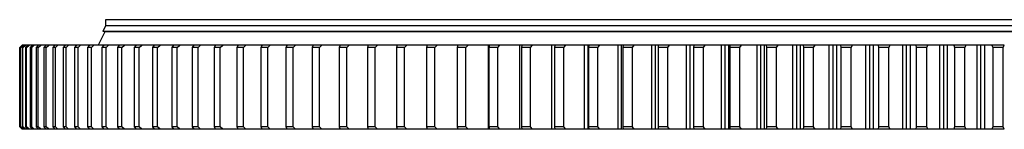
# Model space of a CAD drawing. Header units: millimetres. Extents: x -971 to 15698, y 49176 to 61759.
# Tile 3 of 18: x 1283 to 2920, y 55290 to 55472. Entities that reach past the tile are written whole.
import ezdxf

# ---------------------------------------------------------------- set-up
doc = ezdxf.new("R2010")
doc.units = ezdxf.units.MM
doc.header["$LTSCALE"] = 50

msp = doc.modelspace()

# ---------------------------------------------------------------- linework, layer by layer
at = {"color": 7, "linetype": 'Continuous', "lineweight": 25}
for p, q in [((1425.7, 55472.4), (1425.7, 55462.4)), ((4616.7, 55472.4), (1425.7, 55472.4)), ((1425.7, 55462.2), (1421.2, 55452.9)), ((4616.7, 55462.4), (1425.7, 55462.4)), ((4616.7, 55462.2), (1425.7, 55462.2)), ((1433.2, 55462.4), (1433.2, 55462.2)), ((1424.9, 55452.4), (1413.4, 55430.4)), ((4621.2, 55452.9), (1421.2, 55452.9)), ((4617.4, 55452.4), (1424.9, 55452.4)), ((1425.7, 55452.9), (1425.7, 55452.4)), ((1287.2, 55430.4), (1283.2, 55426.4)), ((1283.2, 55426.4), (1287.2, 55430.4)), ((1283.2, 55426.4), (1283.2, 55294.4)), ((1283.2, 55294.4), (1283.2, 55426.4)), ((1283.2, 55426.4), (1283.2, 55426.4)), ((1288, 55430.4), (1284, 55426.4)), ((1284.7, 55426.4), (1284, 55426.4)), ((1284, 55426.4), (1284, 55294.4)), ((1284.7, 55426.4), (1288.7, 55430.4)), ((1284.7, 55294.4), (1284.7, 55426.4)), ((1291.1, 55430.4), (1287.2, 55426.4)), ((1287.7, 55430.4), (1287.2, 55430.4)), ((1287.2, 55430.4), (1287.2, 55430.4)), ((1288.5, 55426.4), (1287.2, 55426.4)), ((1287.2, 55426.4), (1287.2, 55294.4)), ((1288.7, 55430.4), (1288, 55430.4)), ((1288.5, 55426.4), (1292.6, 55430.4)), ((1288.5, 55294.4), (1288.5, 55426.4)), ((1290.9, 55430.4), (1288.7, 55430.4)), ((1292.6, 55430.4), (1291.1, 55430.4)), ((1296.3, 55430.4), (1292.6, 55430.4)), ((1296.6, 55430.4), (1292.8, 55426.4)), ((1294.7, 55426.4), (1292.8, 55426.4)), ((1292.8, 55426.4), (1292.8, 55294.4)), ((1294.7, 55426.4), (1298.8, 55430.4)), ((1294.7, 55294.4), (1294.7, 55426.4)), ((1298.8, 55430.4), (1296.6, 55430.4)), ((1304.1, 55430.4), (1298.8, 55430.4)), ((1304.4, 55430.4), (1300.6, 55426.4)), ((1303.2, 55426.4), (1300.6, 55426.4)), ((1300.6, 55426.4), (1300.6, 55294.4)), ((1303.2, 55426.4), (1307.4, 55430.4)), ((1303.2, 55294.4), (1303.2, 55426.4)), ((1307.4, 55430.4), (1304.4, 55430.4)), ((1314.3, 55430.4), (1307.4, 55430.4)), ((1314.5, 55430.4), (1310.8, 55426.4)), ((1314, 55426.4), (1310.8, 55426.4)), ((1310.8, 55426.4), (1310.8, 55294.4)), ((1314, 55426.4), (1318.2, 55430.4)), ((1314, 55294.4), (1314, 55426.4)), ((1318.2, 55430.4), (1314.5, 55430.4)), ((1326.7, 55430.4), (1318.2, 55430.4)), ((1326.9, 55430.4), (1323.3, 55426.4)), ((1327.2, 55426.4), (1323.3, 55426.4)), ((1323.3, 55426.4), (1323.3, 55294.4)), ((1331.4, 55430.4), (1326.9, 55430.4)), ((1327.2, 55426.4), (1331.4, 55430.4)), ((1327.2, 55294.4), (1327.2, 55426.4)), ((1341.4, 55430.4), (1331.4, 55430.4)), ((1341.6, 55430.4), (1338.1, 55426.4)), ((1342.6, 55426.4), (1338.1, 55426.4)), ((1338.1, 55426.4), (1338.1, 55294.4)), ((1346.8, 55430.4), (1341.6, 55430.4)), ((1342.6, 55426.4), (1346.8, 55430.4)), ((1342.6, 55294.4), (1342.6, 55426.4)), ((1358.4, 55430.4), (1346.8, 55430.4)), ((1358.6, 55430.4), (1355.2, 55426.4)), ((1360.3, 55426.4), (1355.2, 55426.4)), ((1355.2, 55426.4), (1355.2, 55294.4)), ((1364.5, 55430.4), (1358.6, 55430.4)), ((1360.3, 55426.4), (1364.5, 55430.4)), ((1360.3, 55294.4), (1360.3, 55426.4)), ((1377.6, 55430.4), (1364.5, 55430.4)), ((1377.8, 55430.4), (1374.5, 55426.4)), ((1380.2, 55426.4), (1374.5, 55426.4)), ((1374.5, 55426.4), (1374.5, 55294.4)), ((1384.5, 55430.4), (1377.8, 55430.4)), ((1380.2, 55426.4), (1384.5, 55430.4)), ((1380.2, 55294.4), (1380.2, 55426.4)), ((1399, 55430.4), (1384.5, 55430.4)), ((1399.2, 55430.4), (1396, 55426.4)), ((1402.3, 55426.4), (1396, 55426.4)), ((1396, 55426.4), (1396, 55294.4)), ((1406.6, 55430.4), (1399.2, 55430.4)), ((1402.3, 55426.4), (1406.6, 55430.4)), ((1402.3, 55294.4), (1402.3, 55426.4)), ((1422.6, 55430.4), (1406.6, 55430.4)), ((1422.9, 55430.4), (1419.8, 55426.4)), ((1419.8, 55426.4), (1419.8, 55294.4)), ((1426.7, 55426.4), (1419.8, 55426.4)), ((1430.9, 55430.4), (1422.9, 55430.4)), ((1426.7, 55426.4), (1430.9, 55430.4)), ((1426.7, 55294.4), (1426.7, 55426.4)), ((1448.4, 55430.4), (1430.9, 55430.4)), ((1448.6, 55430.4), (1445.7, 55426.4)), ((1453.1, 55426.4), (1445.7, 55426.4)), ((1445.7, 55426.4), (1445.7, 55294.4)), ((1457.4, 55430.4), (1448.6, 55430.4)), ((1453.1, 55426.4), (1457.4, 55430.4)), ((1453.1, 55294.4), (1453.1, 55426.4)), ((1476.6, 55430.4), (1473.7, 55426.4)), ((1473.7, 55426.4), (1473.7, 55294.4)), ((1481.7, 55426.4), (1473.7, 55426.4)), ((1486, 55430.4), (1476.6, 55430.4)), ((1481.7, 55426.4), (1486, 55430.4)), ((1481.7, 55294.4), (1481.7, 55426.4)), ((1506.5, 55430.4), (1503.8, 55426.4)), ((1512.4, 55426.4), (1503.8, 55426.4)), ((1503.8, 55426.4), (1503.8, 55294.4)), ((1516.6, 55430.4), (1506.5, 55430.4)), ((1512.4, 55426.4), (1516.6, 55430.4)), ((1512.4, 55294.4), (1512.4, 55426.4)), ((1538.6, 55430.4), (1535.9, 55426.4)), ((1535.9, 55426.4), (1535.9, 55294.4)), ((1545.1, 55426.4), (1535.9, 55426.4)), ((1549.3, 55430.4), (1538.6, 55430.4)), ((1545.1, 55426.4), (1549.3, 55430.4)), ((1545.1, 55294.4), (1545.1, 55426.4)), ((1572.6, 55430.4), (1570.1, 55426.4)), ((1570.1, 55426.4), (1570.1, 55294.4)), ((1579.8, 55426.4), (1570.1, 55426.4)), ((1584, 55430.4), (1572.6, 55430.4)), ((1579.8, 55426.4), (1584, 55430.4)), ((1579.8, 55294.4), (1579.8, 55426.4)), ((1608.6, 55430.4), (1606.2, 55426.4)), ((1616.5, 55426.4), (1606.2, 55426.4)), ((1606.2, 55426.4), (1606.2, 55294.4)), ((1620.6, 55430.4), (1608.6, 55430.4)), ((1616.5, 55426.4), (1620.6, 55430.4)), ((1616.5, 55294.4), (1616.5, 55426.4)), ((1646.5, 55430.4), (1644.3, 55426.4)), ((1644.3, 55426.4), (1644.3, 55294.4)), ((1655, 55426.4), (1644.3, 55426.4)), ((1659.1, 55430.4), (1646.5, 55430.4)), ((1655, 55426.4), (1659.1, 55430.4)), ((1655, 55294.4), (1655, 55426.4)), ((1686.3, 55430.4), (1684.1, 55426.4)), ((1684.1, 55426.4), (1684.1, 55294.4)), ((1695.4, 55426.4), (1684.1, 55426.4)), ((1699.4, 55430.4), (1686.3, 55430.4)), ((1695.4, 55426.4), (1699.4, 55430.4)), ((1695.4, 55294.4), (1695.4, 55426.4)), ((1727.8, 55430.4), (1725.8, 55426.4)), ((1737.6, 55426.4), (1725.8, 55426.4)), ((1725.8, 55426.4), (1725.8, 55294.4)), ((1741.6, 55430.4), (1727.8, 55430.4)), ((1737.6, 55426.4), (1741.6, 55430.4)), ((1737.6, 55294.4), (1737.6, 55426.4)), ((1771.1, 55430.4), (1769.3, 55426.4)), ((1781.5, 55426.4), (1769.3, 55426.4)), ((1769.3, 55426.4), (1769.3, 55294.4)), ((1785.4, 55430.4), (1771.1, 55430.4)), ((1781.5, 55426.4), (1785.4, 55430.4)), ((1781.5, 55294.4), (1781.5, 55426.4)), ((1816.1, 55430.4), (1814.4, 55426.4)), ((1814.4, 55426.4), (1814.4, 55294.4)), ((1827.1, 55426.4), (1814.4, 55426.4)), ((1830.9, 55430.4), (1816.1, 55430.4)), ((1827.1, 55426.4), (1830.9, 55430.4)), ((1827.1, 55294.4), (1827.1, 55426.4)), ((1862.7, 55430.4), (1861.2, 55426.4)), ((1874.3, 55426.4), (1861.2, 55426.4)), ((1861.2, 55426.4), (1861.2, 55294.4)), ((1878.1, 55430.4), (1862.7, 55430.4)), ((1874.3, 55426.4), (1878.1, 55430.4)), ((1874.3, 55294.4), (1874.3, 55426.4)), ((1910.9, 55430.4), (1909.5, 55426.4)), ((1923.1, 55426.4), (1909.5, 55426.4)), ((1909.5, 55426.4), (1909.5, 55294.4)), ((1926.7, 55430.4), (1910.9, 55430.4)), ((1923.1, 55426.4), (1926.7, 55430.4)), ((1923.1, 55294.4), (1923.1, 55426.4)), ((1960.6, 55430.4), (1959.3, 55426.4)), ((1973.3, 55426.4), (1959.3, 55426.4)), ((1959.3, 55426.4), (1959.3, 55294.4)), ((1976.9, 55430.4), (1960.6, 55430.4)), ((1973.3, 55426.4), (1976.9, 55430.4)), ((1973.3, 55294.4), (1973.3, 55426.4)), ((2011.7, 55430.4), (2010.6, 55426.4)), ((2010.6, 55426.4), (2010.6, 55294.4)), ((2024.9, 55426.4), (2010.6, 55426.4)), ((2028.5, 55430.4), (2011.7, 55430.4)), ((2024.9, 55426.4), (2028.5, 55430.4)), ((2024.9, 55294.4), (2024.9, 55426.4)), ((2062.7, 55290.4), (2062.7, 55430.4)), ((2064.2, 55430.4), (2062.7, 55430.4)), ((2064.2, 55430.4), (2063.2, 55426.4)), ((2077.9, 55426.4), (2063.2, 55426.4)), ((2063.2, 55426.4), (2063.2, 55294.4)), ((2081.3, 55430.4), (2064.2, 55430.4)), ((2077.9, 55426.4), (2081.3, 55430.4)), ((2077.9, 55294.4), (2077.9, 55426.4)), ((2114.7, 55290.4), (2114.7, 55430.4)), ((2117.9, 55430.4), (2114.7, 55430.4)), ((2117.9, 55430.4), (2117.1, 55426.4)), ((2117.1, 55426.4), (2117.1, 55294.4)), ((2132.2, 55426.4), (2117.1, 55426.4)), ((2135.5, 55430.4), (2117.9, 55430.4)), ((2132.2, 55426.4), (2135.5, 55430.4)), ((2132.2, 55294.4), (2132.2, 55426.4)), ((2167.9, 55290.4), (2167.9, 55430.4)), ((2172.9, 55430.4), (2167.9, 55430.4)), ((2172.9, 55430.4), (2172.3, 55426.4)), ((2172.3, 55426.4), (2172.3, 55294.4)), ((2187.6, 55426.4), (2172.3, 55426.4)), ((2190.9, 55430.4), (2172.9, 55430.4)), ((2187.6, 55426.4), (2190.9, 55430.4)), ((2187.6, 55294.4), (2187.6, 55426.4)), ((2222.3, 55290.4), (2222.3, 55430.4)), ((2228.1, 55430.4), (2222.3, 55430.4)), ((2228.1, 55290.4), (2228.1, 55430.4)), ((2229.1, 55430.4), (2228.1, 55430.4)), ((2229.1, 55430.4), (2228.6, 55426.4)), ((2244.2, 55426.4), (2228.6, 55426.4)), ((2228.6, 55426.4), (2228.6, 55294.4)), ((2247.4, 55430.4), (2229.1, 55430.4)), ((2244.2, 55426.4), (2247.4, 55430.4)), ((2244.2, 55294.4), (2244.2, 55426.4)), ((2277.8, 55290.4), (2277.8, 55430.4)), ((2283.6, 55430.4), (2277.8, 55430.4)), ((2283.6, 55290.4), (2283.6, 55430.4)), ((2286.3, 55430.4), (2283.6, 55430.4)), ((2286.3, 55430.4), (2285.9, 55426.4)), ((2301.9, 55426.4), (2285.9, 55426.4)), ((2285.9, 55426.4), (2285.9, 55294.4)), ((2304.9, 55430.4), (2286.3, 55430.4)), ((2301.9, 55426.4), (2304.9, 55430.4)), ((2301.9, 55294.4), (2301.9, 55426.4)), ((2334.2, 55290.4), (2334.2, 55430.4)), ((2340.2, 55430.4), (2334.2, 55430.4)), ((2340.2, 55290.4), (2340.2, 55430.4)), ((2344.4, 55430.4), (2340.2, 55430.4)), ((2344.4, 55430.4), (2344.3, 55426.4)), ((2360.5, 55426.4), (2344.3, 55426.4)), ((2344.3, 55426.4), (2344.3, 55294.4)), ((2363.4, 55430.4), (2344.4, 55430.4)), ((2360.5, 55426.4), (2363.4, 55430.4)), ((2360.5, 55294.4), (2360.5, 55426.4)), ((2391.6, 55290.4), (2391.6, 55430.4)), ((2397.7, 55430.4), (2391.6, 55430.4)), ((2397.7, 55290.4), (2397.7, 55430.4)), ((2403.6, 55430.4), (2397.7, 55430.4)), ((2403.6, 55430.4), (2403.5, 55426.4)), ((2420, 55426.4), (2403.5, 55426.4)), ((2403.5, 55426.4), (2403.5, 55294.4)), ((2422.8, 55430.4), (2403.6, 55430.4)), ((2420, 55426.4), (2422.8, 55430.4)), ((2420, 55294.4), (2420, 55426.4)), ((2449.9, 55290.4), (2449.9, 55430.4)), ((2456, 55430.4), (2449.9, 55430.4)), ((2456, 55290.4), (2456, 55430.4)), ((2462.2, 55430.4), (2456, 55430.4)), ((2462.2, 55290.4), (2462.2, 55430.4)), ((2463.5, 55430.4), (2463.6, 55426.4)), ((2483, 55430.4), (2463.5, 55430.4)), ((2480.3, 55426.4), (2463.6, 55426.4)), ((2463.6, 55426.4), (2463.6, 55294.4)), ((2480.3, 55426.4), (2483, 55430.4)), ((2480.3, 55294.4), (2480.3, 55426.4)), ((2508.9, 55290.4), (2508.9, 55430.4)), ((2515.1, 55430.4), (2508.9, 55430.4)), ((2515.1, 55290.4), (2515.1, 55430.4)), ((2521.4, 55430.4), (2515.1, 55430.4)), ((2521.4, 55290.4), (2521.4, 55430.4)), ((2524.2, 55430.4), (2524.5, 55426.4)), ((2543.9, 55430.4), (2524.2, 55430.4)), ((2541.3, 55426.4), (2524.5, 55426.4)), ((2524.5, 55426.4), (2524.5, 55294.4)), ((2541.3, 55426.4), (2543.9, 55430.4)), ((2541.3, 55294.4), (2541.3, 55426.4)), ((2568.6, 55290.4), (2568.6, 55430.4)), ((2574.9, 55430.4), (2568.6, 55430.4)), ((2574.9, 55290.4), (2574.9, 55430.4)), ((2581.2, 55430.4), (2574.9, 55430.4)), ((2581.2, 55290.4), (2581.2, 55430.4)), ((2585.5, 55430.4), (2586, 55426.4)), ((2605.4, 55430.4), (2585.5, 55430.4)), ((2603, 55426.4), (2586, 55426.4)), ((2586, 55426.4), (2586, 55294.4)), ((2603, 55426.4), (2605.4, 55430.4)), ((2603, 55294.4), (2603, 55426.4)), ((2628.9, 55290.4), (2628.9, 55430.4)), ((2635.3, 55430.4), (2628.9, 55430.4)), ((2635.3, 55290.4), (2635.3, 55430.4)), ((2641.6, 55430.4), (2635.3, 55430.4)), ((2641.6, 55290.4), (2641.6, 55430.4)), ((2647.5, 55430.4), (2648.1, 55426.4)), ((2667.6, 55430.4), (2647.5, 55430.4)), ((2665.3, 55426.4), (2648.1, 55426.4)), ((2648.1, 55426.4), (2648.1, 55294.4)), ((2665.3, 55426.4), (2667.6, 55430.4)), ((2665.3, 55294.4), (2665.3, 55426.4)), ((2689.8, 55290.4), (2689.8, 55430.4)), ((2696.2, 55430.4), (2689.8, 55430.4)), ((2696.2, 55290.4), (2696.2, 55430.4)), ((2702.6, 55430.4), (2696.2, 55430.4)), ((2702.6, 55290.4), (2702.6, 55430.4)), ((2710, 55430.4), (2710.7, 55426.4)), ((2730.2, 55430.4), (2710, 55430.4)), ((2728, 55426.4), (2710.7, 55426.4)), ((2710.7, 55426.4), (2710.7, 55294.4)), ((2728, 55426.4), (2730.2, 55430.4)), ((2728, 55294.4), (2728, 55426.4)), ((2751.1, 55290.4), (2751.1, 55430.4)), ((2757.5, 55430.4), (2751.1, 55430.4)), ((2757.5, 55290.4), (2757.5, 55430.4)), ((2764, 55430.4), (2757.5, 55430.4)), ((2764, 55290.4), (2764, 55430.4)), ((2772.8, 55430.4), (2773.7, 55426.4)), ((2793.1, 55430.4), (2772.8, 55430.4)), ((2791.1, 55426.4), (2773.7, 55426.4)), ((2773.7, 55426.4), (2773.7, 55294.4)), ((2791.1, 55426.4), (2793.1, 55430.4)), ((2791.1, 55294.4), (2791.1, 55426.4)), ((2812.7, 55290.4), (2812.7, 55430.4)), ((2819.2, 55430.4), (2812.7, 55430.4)), ((2819.2, 55290.4), (2819.2, 55430.4)), ((2825.7, 55430.4), (2819.2, 55430.4)), ((2825.7, 55290.4), (2825.7, 55430.4)), ((2836, 55430.4), (2837.1, 55426.4)), ((2856.4, 55430.4), (2836, 55430.4)), ((2837.1, 55426.4), (2837.1, 55294.4)), ((2854.6, 55426.4), (2837.1, 55426.4)), ((2854.6, 55426.4), (2856.4, 55430.4)), ((2854.6, 55294.4), (2854.6, 55426.4)), ((2874.7, 55290.4), (2874.7, 55430.4)), ((2881.2, 55430.4), (2874.7, 55430.4)), ((2881.2, 55290.4), (2881.2, 55430.4)), ((2887.7, 55430.4), (2881.2, 55430.4)), ((2887.7, 55290.4), (2887.7, 55430.4)), ((2899.5, 55430.4), (2900.7, 55426.4)), ((2920, 55430.4), (2899.5, 55430.4)), ((2918.2, 55426.4), (2900.7, 55426.4)), ((2900.7, 55426.4), (2900.7, 55294.4)), ((2918.2, 55426.4), (2920, 55430.4)), ((2918.2, 55294.4), (2918.2, 55426.4)), ((1283.2, 55294.4), (1287.2, 55290.4)), ((1287.2, 55290.4), (1283.2, 55294.4)), ((1283.2, 55294.4), (1283.2, 55294.4)), ((1284, 55294.4), (1288, 55290.4)), ((1284.7, 55294.4), (1284, 55294.4)), ((1288.7, 55290.4), (1284.7, 55294.4)), ((1287.2, 55294.4), (1291.1, 55290.4)), ((1288.5, 55294.4), (1287.2, 55294.4)), ((1292.6, 55290.4), (1288.5, 55294.4)), ((1292.8, 55294.4), (1296.6, 55290.4)), ((1294.7, 55294.4), (1292.8, 55294.4)), ((1298.8, 55290.4), (1294.7, 55294.4)), ((1300.6, 55294.4), (1304.4, 55290.4)), ((1303.2, 55294.4), (1300.6, 55294.4)), ((1307.4, 55290.4), (1303.2, 55294.4)), ((1310.8, 55294.4), (1314.5, 55290.4)), ((1314, 55294.4), (1310.8, 55294.4)), ((1318.2, 55290.4), (1314, 55294.4)), ((1323.3, 55294.4), (1326.9, 55290.4)), ((1327.2, 55294.4), (1323.3, 55294.4)), ((1331.4, 55290.4), (1327.2, 55294.4)), ((1338.1, 55294.4), (1341.6, 55290.4)), ((1342.6, 55294.4), (1338.1, 55294.4)), ((1346.8, 55290.4), (1342.6, 55294.4)), ((1355.2, 55294.4), (1358.6, 55290.4)), ((1360.3, 55294.4), (1355.2, 55294.4)), ((1364.5, 55290.4), (1360.3, 55294.4)), ((1374.5, 55294.4), (1377.8, 55290.4)), ((1380.2, 55294.4), (1374.5, 55294.4)), ((1384.5, 55290.4), (1380.2, 55294.4)), ((1396, 55294.4), (1399.2, 55290.4)), ((1402.3, 55294.4), (1396, 55294.4)), ((1406.6, 55290.4), (1402.3, 55294.4)), ((1419.8, 55294.4), (1422.9, 55290.4)), ((1426.7, 55294.4), (1419.8, 55294.4)), ((1430.9, 55290.4), (1426.7, 55294.4)), ((1453.1, 55294.4), (1445.7, 55294.4)), ((1445.7, 55294.4), (1448.6, 55290.4)), ((1457.4, 55290.4), (1453.1, 55294.4)), ((1481.7, 55294.4), (1473.7, 55294.4)), ((1473.7, 55294.4), (1476.6, 55290.4)), ((1486, 55290.4), (1481.7, 55294.4)), ((1503.8, 55294.4), (1506.5, 55290.4)), ((1512.4, 55294.4), (1503.8, 55294.4)), ((1516.6, 55290.4), (1512.4, 55294.4)), ((1545.1, 55294.4), (1535.9, 55294.4)), ((1535.9, 55294.4), (1538.6, 55290.4)), ((1549.3, 55290.4), (1545.1, 55294.4)), ((1570.1, 55294.4), (1572.6, 55290.4)), ((1579.8, 55294.4), (1570.1, 55294.4)), ((1584, 55290.4), (1579.8, 55294.4)), ((1616.5, 55294.4), (1606.2, 55294.4)), ((1606.2, 55294.4), (1608.6, 55290.4)), ((1620.6, 55290.4), (1616.5, 55294.4)), ((1644.3, 55294.4), (1646.5, 55290.4)), ((1655, 55294.4), (1644.3, 55294.4)), ((1659.1, 55290.4), (1655, 55294.4)), ((1695.4, 55294.4), (1684.1, 55294.4)), ((1684.1, 55294.4), (1686.3, 55290.4)), ((1699.4, 55290.4), (1695.4, 55294.4)), ((1725.8, 55294.4), (1727.8, 55290.4)), ((1737.6, 55294.4), (1725.8, 55294.4)), ((1741.6, 55290.4), (1737.6, 55294.4)), ((1769.3, 55294.4), (1771.1, 55290.4)), ((1781.5, 55294.4), (1769.3, 55294.4)), ((1785.4, 55290.4), (1781.5, 55294.4)), ((1814.4, 55294.4), (1816.1, 55290.4)), ((1827.1, 55294.4), (1814.4, 55294.4)), ((1830.9, 55290.4), (1827.1, 55294.4)), ((1861.2, 55294.4), (1862.7, 55290.4)), ((1874.3, 55294.4), (1861.2, 55294.4)), ((1878.1, 55290.4), (1874.3, 55294.4)), ((1909.5, 55294.4), (1910.9, 55290.4)), ((1923.1, 55294.4), (1909.5, 55294.4)), ((1926.7, 55290.4), (1923.1, 55294.4)), ((1959.3, 55294.4), (1960.6, 55290.4)), ((1973.3, 55294.4), (1959.3, 55294.4)), ((1976.9, 55290.4), (1973.3, 55294.4)), ((2010.6, 55294.4), (2011.7, 55290.4)), ((2024.9, 55294.4), (2010.6, 55294.4)), ((2028.5, 55290.4), (2024.9, 55294.4)), ((2077.9, 55294.4), (2063.2, 55294.4)), ((2063.2, 55294.4), (2064.2, 55290.4)), ((2081.3, 55290.4), (2077.9, 55294.4)), ((2132.2, 55294.4), (2117.1, 55294.4)), ((2117.1, 55294.4), (2117.9, 55290.4)), ((2135.5, 55290.4), (2132.2, 55294.4)), ((2187.6, 55294.4), (2172.3, 55294.4)), ((2172.3, 55294.4), (2172.9, 55290.4)), ((2190.9, 55290.4), (2187.6, 55294.4)), ((2228.6, 55294.4), (2229.1, 55290.4)), ((2244.2, 55294.4), (2228.6, 55294.4)), ((2247.4, 55290.4), (2244.2, 55294.4)), ((2285.9, 55294.4), (2286.3, 55290.4)), ((2301.9, 55294.4), (2285.9, 55294.4)), ((2304.9, 55290.4), (2301.9, 55294.4)), ((2344.3, 55294.4), (2344.4, 55290.4)), ((2360.5, 55294.4), (2344.3, 55294.4)), ((2363.4, 55290.4), (2360.5, 55294.4)), ((2403.5, 55294.4), (2403.6, 55290.4)), ((2420, 55294.4), (2403.5, 55294.4)), ((2422.8, 55290.4), (2420, 55294.4)), ((2463.6, 55294.4), (2463.5, 55290.4)), ((2480.3, 55294.4), (2463.6, 55294.4)), ((2483, 55290.4), (2480.3, 55294.4)), ((2524.5, 55294.4), (2524.2, 55290.4)), ((2541.3, 55294.4), (2524.5, 55294.4)), ((2543.9, 55290.4), (2541.3, 55294.4)), ((2586, 55294.4), (2585.5, 55290.4)), ((2603, 55294.4), (2586, 55294.4)), ((2605.4, 55290.4), (2603, 55294.4)), ((2648.1, 55294.4), (2647.5, 55290.4)), ((2665.3, 55294.4), (2648.1, 55294.4)), ((2667.6, 55290.4), (2665.3, 55294.4)), ((2710.7, 55294.4), (2710, 55290.4)), ((2728, 55294.4), (2710.7, 55294.4)), ((2730.2, 55290.4), (2728, 55294.4)), ((2773.7, 55294.4), (2772.8, 55290.4)), ((2791.1, 55294.4), (2773.7, 55294.4)), ((2793.1, 55290.4), (2791.1, 55294.4)), ((2837.1, 55294.4), (2836, 55290.4)), ((2854.6, 55294.4), (2837.1, 55294.4)), ((2856.4, 55290.4), (2854.6, 55294.4)), ((2900.7, 55294.4), (2899.5, 55290.4)), ((2918.2, 55294.4), (2900.7, 55294.4)), ((2920, 55290.4), (2918.2, 55294.4)), ((1287.7, 55290.4), (1287.2, 55290.4)), ((1287.2, 55290.4), (1287.2, 55290.4)), ((1288.7, 55290.4), (1288, 55290.4)), ((1290.9, 55290.4), (1288.7, 55290.4)), ((1292.6, 55290.4), (1291.1, 55290.4)), ((1296.3, 55290.4), (1292.6, 55290.4)), ((1298.8, 55290.4), (1296.6, 55290.4)), ((1304.1, 55290.4), (1298.8, 55290.4)), ((1307.4, 55290.4), (1304.4, 55290.4)), ((1314.3, 55290.4), (1307.4, 55290.4)), ((1318.2, 55290.4), (1314.5, 55290.4)), ((1326.7, 55290.4), (1318.2, 55290.4)), ((1331.4, 55290.4), (1326.9, 55290.4)), ((1341.4, 55290.4), (1331.4, 55290.4)), ((1346.8, 55290.4), (1341.6, 55290.4)), ((1358.4, 55290.4), (1346.8, 55290.4)), ((1364.5, 55290.4), (1358.6, 55290.4)), ((1377.6, 55290.4), (1364.5, 55290.4)), ((1384.5, 55290.4), (1377.8, 55290.4)), ((1399, 55290.4), (1384.5, 55290.4)), ((1406.6, 55290.4), (1399.2, 55290.4)), ((1422.6, 55290.4), (1406.6, 55290.4)), ((1430.9, 55290.4), (1422.9, 55290.4)), ((1448.4, 55290.4), (1430.9, 55290.4)), ((1457.4, 55290.4), (1448.6, 55290.4)), ((1486, 55290.4), (1476.6, 55290.4)), ((1516.6, 55290.4), (1506.5, 55290.4)), ((1549.3, 55290.4), (1538.6, 55290.4)), ((1584, 55290.4), (1572.6, 55290.4)), ((1620.6, 55290.4), (1608.6, 55290.4)), ((1659.1, 55290.4), (1646.5, 55290.4)), ((1699.4, 55290.4), (1686.3, 55290.4)), ((1741.6, 55290.4), (1727.8, 55290.4)), ((1785.4, 55290.4), (1771.1, 55290.4)), ((1830.9, 55290.4), (1816.1, 55290.4)), ((1878.1, 55290.4), (1862.7, 55290.4)), ((1926.7, 55290.4), (1910.9, 55290.4)), ((1976.9, 55290.4), (1960.6, 55290.4)), ((2028.5, 55290.4), (2011.7, 55290.4)), ((2064.2, 55290.4), (2062.7, 55290.4)), ((2081.3, 55290.4), (2064.2, 55290.4)), ((2117.9, 55290.4), (2114.7, 55290.4)), ((2135.5, 55290.4), (2117.9, 55290.4)), ((2172.9, 55290.4), (2167.9, 55290.4)), ((2190.9, 55290.4), (2172.9, 55290.4)), ((2228.1, 55290.4), (2222.3, 55290.4)), ((2229.1, 55290.4), (2228.1, 55290.4)), ((2247.4, 55290.4), (2229.1, 55290.4)), ((2283.6, 55290.4), (2277.8, 55290.4)), ((2286.3, 55290.4), (2283.6, 55290.4)), ((2304.9, 55290.4), (2286.3, 55290.4)), ((2340.2, 55290.4), (2334.2, 55290.4)), ((2344.4, 55290.4), (2340.2, 55290.4)), ((2363.4, 55290.4), (2344.4, 55290.4)), ((2397.7, 55290.4), (2391.6, 55290.4)), ((2403.6, 55290.4), (2397.7, 55290.4)), ((2422.8, 55290.4), (2403.6, 55290.4)), ((2456, 55290.4), (2449.9, 55290.4)), ((2462.2, 55290.4), (2456, 55290.4)), ((2483, 55290.4), (2463.5, 55290.4)), ((2515.1, 55290.4), (2508.9, 55290.4)), ((2521.4, 55290.4), (2515.1, 55290.4)), ((2543.9, 55290.4), (2524.2, 55290.4)), ((2574.9, 55290.4), (2568.6, 55290.4)), ((2581.2, 55290.4), (2574.9, 55290.4)), ((2605.4, 55290.4), (2585.5, 55290.4)), ((2635.3, 55290.4), (2628.9, 55290.4)), ((2641.6, 55290.4), (2635.3, 55290.4)), ((2667.6, 55290.4), (2647.5, 55290.4)), ((2696.2, 55290.4), (2689.8, 55290.4)), ((2702.6, 55290.4), (2696.2, 55290.4)), ((2730.2, 55290.4), (2710, 55290.4)), ((2757.5, 55290.4), (2751.1, 55290.4)), ((2764, 55290.4), (2757.5, 55290.4)), ((2793.1, 55290.4), (2772.8, 55290.4)), ((2819.2, 55290.4), (2812.7, 55290.4)), ((2825.7, 55290.4), (2819.2, 55290.4)), ((2856.4, 55290.4), (2836, 55290.4)), ((2881.2, 55290.4), (2874.7, 55290.4)), ((2887.7, 55290.4), (2881.2, 55290.4)), ((2920, 55290.4), (2899.5, 55290.4))]:
    msp.add_line(p, q, dxfattribs=at)
for points, knots in [([(1476.3, 55430.4), (1476.1, 55430.4), (1469.8, 55430.4), (1463.5, 55430.4), (1457.4, 55430.4)], [0, 0, 0, 0, 0.037461, 1, 1, 1, 1]), ([(1506.3, 55430.4), (1505.6, 55430.4), (1498.8, 55430.4), (1492, 55430.4), (1486, 55430.4)], [0, 0, 0, 0, 0.107706, 1, 1, 1, 1]), ([(1538.3, 55430.4), (1537.1, 55430.4), (1529.9, 55430.4), (1522.7, 55430.4), (1516.6, 55430.4)], [0, 0, 0, 0, 0.168911, 1, 1, 1, 1]), ([(1572.4, 55430.4), (1570.7, 55430.4), (1563, 55430.4), (1555.3, 55430.4), (1549.3, 55430.4)], [0, 0, 0, 0, 0.222852, 1, 1, 1, 1]), ([(1608.4, 55430.4), (1606.2, 55430.4), (1598.1, 55430.4), (1589.9, 55430.4), (1584, 55430.4)], [0, 0, 0, 0, 0.2708737, 1, 1, 1, 1]), ([(1646.3, 55430.4), (1643.6, 55430.4), (1635, 55430.4), (1626.5, 55430.4), (1620.6, 55430.4)], [0, 0, 0, 0, 0.314009, 1, 1, 1, 1]), ([(1686, 55430.4), (1682.9, 55430.4), (1673.9, 55430.4), (1664.9, 55430.4), (1659.1, 55430.4)], [0, 0, 0, 0, 0.353069, 1, 1, 1, 1]), ([(1727.6, 55430.4), (1723.9, 55430.4), (1714.6, 55430.4), (1705.2, 55430.4), (1699.4, 55430.4)], [0, 0, 0, 0, 0.3886963, 1, 1, 1, 1]), ([(1770.9, 55430.4), (1766.8, 55430.4), (1757, 55430.4), (1747.2, 55430.4), (1741.6, 55430.4)], [0, 0, 0, 0, 0.42141, 1, 1, 1, 1]), ([(1815.9, 55430.4), (1811.3, 55430.4), (1801.2, 55430.4), (1791, 55430.4), (1785.4, 55430.4)], [0, 0, 0, 0, 0.451632, 1, 1, 1, 1]), ([(1862.5, 55430.4), (1857.5, 55430.4), (1846.9, 55430.4), (1836.4, 55430.4), (1830.9, 55430.4)], [0, 0, 0, 0, 0.479709, 1, 1, 1, 1]), ([(1910.7, 55430.4), (1905.2, 55430.4), (1894.3, 55430.4), (1883.4, 55430.4), (1878.1, 55430.4)], [0, 0, 0, 0, 0.505931, 1, 1, 1, 1]), ([(1960.4, 55430.4), (1954.4, 55430.4), (1943.2, 55430.4), (1932, 55430.4), (1926.7, 55430.4)], [0, 0, 0, 0, 0.53054, 1, 1, 1, 1]), ([(2011.7, 55430.4), (2005.2, 55430.4), (1993.7, 55430.4), (1982, 55430.4), (1976.9, 55430.4)], [0, 0, 0, 0, 0.5567141, 1, 1, 1, 1]), ([(1476.3, 55290.4), (1476.1, 55290.4), (1469.8, 55290.4), (1463.5, 55290.4), (1457.4, 55290.4)], [0, 0, 0, 0, 0.037461, 1, 1, 1, 1]), ([(1506.3, 55290.4), (1505.6, 55290.4), (1498.8, 55290.4), (1492, 55290.4), (1486, 55290.4)], [0, 0, 0, 0, 0.1077058, 1, 1, 1, 1]), ([(1538.3, 55290.4), (1537.1, 55290.4), (1529.9, 55290.4), (1522.7, 55290.4), (1516.6, 55290.4)], [0, 0, 0, 0, 0.1689109, 1, 1, 1, 1]), ([(1572.4, 55290.4), (1570.7, 55290.4), (1563, 55290.4), (1555.3, 55290.4), (1549.3, 55290.4)], [0, 0, 0, 0, 0.2228525, 1, 1, 1, 1]), ([(1608.4, 55290.4), (1606.2, 55290.4), (1598.1, 55290.4), (1589.9, 55290.4), (1584, 55290.4)], [0, 0, 0, 0, 0.270874, 1, 1, 1, 1]), ([(1646.3, 55290.4), (1643.6, 55290.4), (1635, 55290.4), (1626.5, 55290.4), (1620.6, 55290.4)], [0, 0, 0, 0, 0.3140091, 1, 1, 1, 1]), ([(1686, 55290.4), (1682.9, 55290.4), (1673.9, 55290.4), (1664.9, 55290.4), (1659.1, 55290.4)], [0, 0, 0, 0, 0.353069, 1, 1, 1, 1]), ([(1727.6, 55290.4), (1723.9, 55290.4), (1714.6, 55290.4), (1705.2, 55290.4), (1699.4, 55290.4)], [0, 0, 0, 0, 0.3886963, 1, 1, 1, 1]), ([(1770.9, 55290.4), (1766.8, 55290.4), (1757, 55290.4), (1747.2, 55290.4), (1741.6, 55290.4)], [0, 0, 0, 0, 0.42141, 1, 1, 1, 1]), ([(1815.9, 55290.4), (1811.3, 55290.4), (1801.2, 55290.4), (1791, 55290.4), (1785.4, 55290.4)], [0, 0, 0, 0, 0.451632, 1, 1, 1, 1]), ([(1862.5, 55290.4), (1857.5, 55290.4), (1846.9, 55290.4), (1836.4, 55290.4), (1830.9, 55290.4)], [0, 0, 0, 0, 0.479709, 1, 1, 1, 1]), ([(1910.7, 55290.4), (1905.2, 55290.4), (1894.3, 55290.4), (1883.4, 55290.4), (1878.1, 55290.4)], [0, 0, 0, 0, 0.505931, 1, 1, 1, 1]), ([(1960.4, 55290.4), (1954.4, 55290.4), (1943.2, 55290.4), (1932, 55290.4), (1926.7, 55290.4)], [0, 0, 0, 0, 0.53054, 1, 1, 1, 1]), ([(2011.7, 55290.4), (2005.2, 55290.4), (1993.7, 55290.4), (1982, 55290.4), (1976.9, 55290.4)], [0, 0, 0, 0, 0.5567141, 1, 1, 1, 1])]:
    msp.add_open_spline(points, degree=3, knots=knots, dxfattribs=at)
for points in [[(2062.7, 55430.4), (2051.3, 55430.4), (2039.9, 55430.4), (2028.5, 55430.4)], [(2114.7, 55430.4), (2103.6, 55430.4), (2092.5, 55430.4), (2081.3, 55430.4)], [(2167.9, 55430.4), (2157.1, 55430.4), (2146.3, 55430.4), (2135.5, 55430.4)], [(2222.3, 55430.4), (2211.8, 55430.4), (2201.4, 55430.4), (2190.9, 55430.4)], [(2277.8, 55430.4), (2267.6, 55430.4), (2257.5, 55430.4), (2247.4, 55430.4)], [(2334.2, 55430.4), (2324.5, 55430.4), (2314.7, 55430.4), (2304.9, 55430.4)], [(2391.6, 55430.4), (2382.2, 55430.4), (2372.8, 55430.4), (2363.4, 55430.4)], [(2449.9, 55430.4), (2440.9, 55430.4), (2431.8, 55430.4), (2422.8, 55430.4)], [(2463.5, 55430.4), (2463, 55430.4), (2462.6, 55430.4), (2462.2, 55430.4)], [(2508.9, 55430.4), (2500.3, 55430.4), (2491.6, 55430.4), (2483, 55430.4)], [(2524.2, 55430.4), (2523.2, 55430.4), (2522.3, 55430.4), (2521.4, 55430.4)], [(2568.6, 55430.4), (2560.4, 55430.4), (2552.1, 55430.4), (2543.9, 55430.4)], [(2585.5, 55430.4), (2584.1, 55430.4), (2582.6, 55430.4), (2581.2, 55430.4)], [(2628.9, 55430.4), (2621.1, 55430.4), (2613.3, 55430.4), (2605.4, 55430.4)], [(2647.5, 55430.4), (2645.5, 55430.4), (2643.6, 55430.4), (2641.6, 55430.4)], [(2689.8, 55430.4), (2682.4, 55430.4), (2675, 55430.4), (2667.6, 55430.4)], [(2710, 55430.4), (2707.5, 55430.4), (2705, 55430.4), (2702.6, 55430.4)], [(2751.1, 55430.4), (2744.1, 55430.4), (2737.1, 55430.4), (2730.2, 55430.4)], [(2772.8, 55430.4), (2769.9, 55430.4), (2766.9, 55430.4), (2764, 55430.4)], [(2812.7, 55430.4), (2806.2, 55430.4), (2799.7, 55430.4), (2793.1, 55430.4)], [(2836, 55430.4), (2832.6, 55430.4), (2829.1, 55430.4), (2825.7, 55430.4)], [(2874.7, 55430.4), (2868.6, 55430.4), (2862.5, 55430.4), (2856.4, 55430.4)], [(2899.5, 55430.4), (2895.5, 55430.4), (2891.6, 55430.4), (2887.7, 55430.4)], [(2062.7, 55290.4), (2051.3, 55290.4), (2039.9, 55290.4), (2028.5, 55290.4)], [(2114.7, 55290.4), (2103.6, 55290.4), (2092.5, 55290.4), (2081.3, 55290.4)], [(2167.9, 55290.4), (2157.1, 55290.4), (2146.3, 55290.4), (2135.5, 55290.4)], [(2222.3, 55290.4), (2211.8, 55290.4), (2201.4, 55290.4), (2190.9, 55290.4)], [(2277.8, 55290.4), (2267.6, 55290.4), (2257.5, 55290.4), (2247.4, 55290.4)], [(2334.2, 55290.4), (2324.5, 55290.4), (2314.7, 55290.4), (2304.9, 55290.4)], [(2391.6, 55290.4), (2382.2, 55290.4), (2372.8, 55290.4), (2363.4, 55290.4)], [(2449.9, 55290.4), (2440.9, 55290.4), (2431.8, 55290.4), (2422.8, 55290.4)], [(2463.5, 55290.4), (2463, 55290.4), (2462.6, 55290.4), (2462.2, 55290.4)], [(2508.9, 55290.4), (2500.3, 55290.4), (2491.6, 55290.4), (2483, 55290.4)], [(2524.2, 55290.4), (2523.2, 55290.4), (2522.3, 55290.4), (2521.4, 55290.4)], [(2568.6, 55290.4), (2560.4, 55290.4), (2552.1, 55290.4), (2543.9, 55290.4)], [(2585.5, 55290.4), (2584.1, 55290.4), (2582.6, 55290.4), (2581.2, 55290.4)], [(2628.9, 55290.4), (2621.1, 55290.4), (2613.3, 55290.4), (2605.4, 55290.4)], [(2647.5, 55290.4), (2645.5, 55290.4), (2643.6, 55290.4), (2641.6, 55290.4)], [(2689.8, 55290.4), (2682.4, 55290.4), (2675, 55290.4), (2667.6, 55290.4)], [(2710, 55290.4), (2707.5, 55290.4), (2705, 55290.4), (2702.6, 55290.4)], [(2751.1, 55290.4), (2744.1, 55290.4), (2737.1, 55290.4), (2730.2, 55290.4)], [(2772.8, 55290.4), (2769.9, 55290.4), (2766.9, 55290.4), (2764, 55290.4)], [(2812.7, 55290.4), (2806.2, 55290.4), (2799.7, 55290.4), (2793.1, 55290.4)], [(2836, 55290.4), (2832.6, 55290.4), (2829.1, 55290.4), (2825.7, 55290.4)], [(2874.7, 55290.4), (2868.6, 55290.4), (2862.5, 55290.4), (2856.4, 55290.4)], [(2899.5, 55290.4), (2895.5, 55290.4), (2891.6, 55290.4), (2887.7, 55290.4)]]:
    msp.add_open_spline(points, degree=3, dxfattribs=at)

doc.saveas('drawing.dxf')
